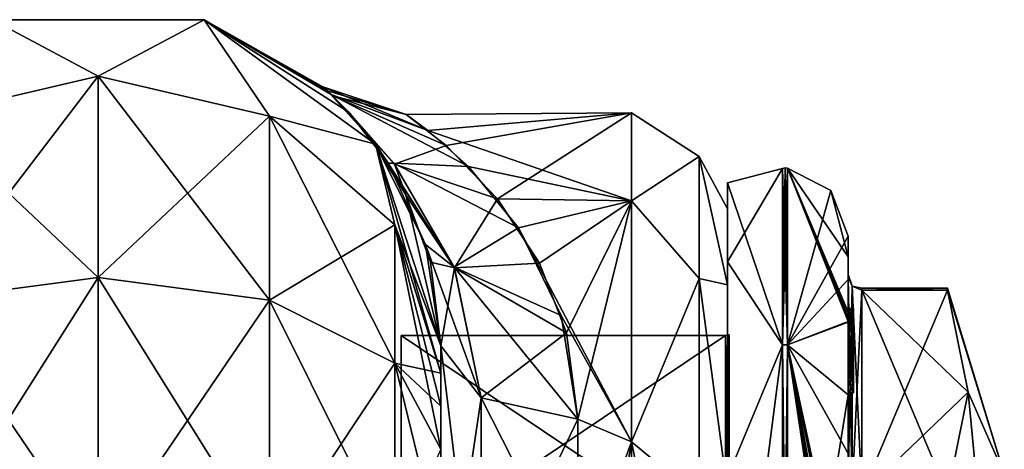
# Model space of a CAD drawing. Extents: x -23 to 700, y -1999 to -1.
# Tile 224 of 224: x 664 to 700, y -16 to -1. Entities that reach past the tile are written whole.
import ezdxf

# ---------------------------------------------------------------- set-up
doc = ezdxf.new("R2010")
doc.units = 0
doc.header["$LTSCALE"] = 5.485125
for name, color, linetype in [('1590', 7, 'CONTINUOUS'), ('1591', 7, 'CONTINUOUS'), ('1592', 7, 'CONTINUOUS'), ('1593', 7, 'CONTINUOUS'), ('1594', 7, 'CONTINUOUS'), ('1595', 7, 'CONTINUOUS'), ('1596', 7, 'CONTINUOUS'), ('1597', 7, 'CONTINUOUS'), ('1598', 7, 'CONTINUOUS'), ('1599', 7, 'CONTINUOUS'), ('1600', 7, 'CONTINUOUS'), ('1603', 7, 'CONTINUOUS'), ('1604', 7, 'CONTINUOUS'), ('1605', 7, 'CONTINUOUS'), ('1606', 7, 'CONTINUOUS'), ('1608', 7, 'CONTINUOUS'), ('1662', 7, 'CONTINUOUS'), ('1663', 7, 'CONTINUOUS'), ('1664', 7, 'CONTINUOUS'), ('1665', 7, 'CONTINUOUS'), ('1666', 7, 'CONTINUOUS'), ('1667', 7, 'CONTINUOUS'), ('1668', 7, 'CONTINUOUS'), ('1669', 7, 'CONTINUOUS'), ('1671', 7, 'CONTINUOUS'), ('1672', 7, 'CONTINUOUS'), ('1678', 7, 'CONTINUOUS'), ('1679', 7, 'CONTINUOUS'), ('1680', 7, 'CONTINUOUS'), ('1681', 7, 'CONTINUOUS'), ('1682', 7, 'CONTINUOUS'), ('1683', 7, 'CONTINUOUS'), ('1684', 7, 'CONTINUOUS'), ('1767', 7, 'CONTINUOUS'), ('1773', 7, 'CONTINUOUS'), ('1775', 7, 'CONTINUOUS'), ('1776', 7, 'CONTINUOUS'), ('781', 7, 'CONTINUOUS'), ('783', 7, 'CONTINUOUS'), ('784', 7, 'CONTINUOUS'), ('800', 7, 'CONTINUOUS'), ('801', 7, 'CONTINUOUS'), ('802', 7, 'CONTINUOUS'), ('813', 7, 'CONTINUOUS'), ('814', 7, 'CONTINUOUS'), ('815', 7, 'CONTINUOUS'), ('818', 7, 'CONTINUOUS')]:
    doc.layers.add(name, color=color, linetype=linetype)

msp = doc.modelspace()

# ---------------------------------------------------------------- linework, layer by layer
at = {"layer": '1590', "linetype": 'CONTINUOUS'}
for points in [[(694.9, -17.907, -14.418), (694.9, -10.467, -1.532), (698.023, -17.907, -14.418), (694.9, -17.907, -14.418)], [(698.023, -17.907, -14.418), (694.9, -10.467, -1.532), (698.786, -14.187, -7.975), (698.023, -17.907, -14.418)], [(698.786, -14.187, -7.975), (694.9, -10.467, -1.532), (698.023, -10.467, -1.532), (698.786, -14.187, -7.975)]]:
    msp.add_3dface(points, dxfattribs=at)
at = {"layer": '1591', "linetype": 'CONTINUOUS'}
for points in [[(694.9, -10.467, 1.532), (694.9, -17.907, 14.418), (698.023, -10.467, 1.532), (694.9, -10.467, 1.532)], [(698.023, -10.467, 1.532), (694.9, -17.907, 14.418), (698.786, -14.187, 7.975), (698.023, -10.467, 1.532)], [(698.786, -14.187, 7.975), (694.9, -17.907, 14.418), (698.023, -17.907, 14.418), (698.786, -14.187, 7.975)]]:
    msp.add_3dface(points, dxfattribs=at)
at = {"layer": '1592', "linetype": 'CONTINUOUS'}
for points in [[(694.4, -8.5), (694.4, -10.08, 7.69), (694.4, -9.257, -5.382), (694.4, -8.5)], [(694.4, -9.257, -5.382), (694.4, -10.08, 7.69), (694.4, -9.9, 0.012), (694.4, -9.257, -5.382)], [(694.4, -11.268, -10.015), (694.4, -9.257, -5.382), (694.4, -11.133, -9.552), (694.4, -11.268, -10.015)], [(694.4, -11.133, -9.552), (694.4, -9.257, -5.382), (694.4, -9.979, -1.686), (694.4, -11.133, -9.552)], [(694.4, -9.979, -1.686), (694.4, -9.257, -5.382), (694.4, -9.9, 0.012), (694.4, -9.979, -1.686)], [(694.4, -9.9, 0.012), (694.4, -10.08, 7.69), (694.4, -9.979, 1.686), (694.4, -9.9, 0.012)], [(694.4, -13.915, -8.604), (694.4, -13.561, -8.194), (694.4, -9.979, -1.686), (694.4, -13.915, -8.604)], [(694.4, -17.529, -14.764), (694.4, -13.915, -8.604), (694.4, -9.979, -1.686), (694.4, -17.529, -14.764)], [(694.4, -10.08, 7.69), (694.4, -14.278, 13.855), (694.4, -9.979, 1.686), (694.4, -10.08, 7.69)], [(694.4, -9.979, 1.686), (694.4, -14.278, 13.855), (694.4, -17.529, 14.764), (694.4, -9.979, 1.686)], [(694.4, -11.187, -9.097), (694.4, -11.133, -9.552), (694.4, -9.979, -1.686), (694.4, -11.187, -9.097)], [(694.4, -11.454, -8.634), (694.4, -11.187, -9.097), (694.4, -9.979, -1.686), (694.4, -11.454, -8.634)], [(694.4, -11.966, -8.23), (694.4, -11.454, -8.634), (694.4, -9.979, -1.686), (694.4, -11.966, -8.23)], [(694.4, -12.563, -7.993), (694.4, -11.966, -8.23), (694.4, -9.979, -1.686), (694.4, -12.563, -7.993)], [(694.4, -13.095, -7.988), (694.4, -12.563, -7.993), (694.4, -9.979, -1.686), (694.4, -13.095, -7.988)], [(694.4, -13.561, -8.194), (694.4, -13.095, -7.988), (694.4, -9.979, -1.686), (694.4, -13.561, -8.194)], [(694.4, -11.454, -9.579), (694.4, -11.514, -9.204), (694.4, -11.578, -9.948), (694.4, -11.454, -9.579)], [(694.4, -11.514, -9.204), (694.4, -11.747, -8.855), (694.4, -11.578, -9.948), (694.4, -11.514, -9.204)], [(694.4, -11.747, -8.855), (694.4, -11.701, -10.162), (694.4, -11.578, -9.948), (694.4, -11.747, -8.855)], [(694.4, -11.635, -10.603), (694.4, -14.211, -9.116), (694.4, -16.414, -15.685), (694.4, -11.635, -10.603)], [(694.4, -13.773, -8.966), (694.4, -11.701, -10.162), (694.4, -13.65, -8.752), (694.4, -13.773, -8.966)], [(694.4, -13.65, -8.752), (694.4, -11.701, -10.162), (694.4, -13.385, -8.46), (694.4, -13.65, -8.752)], [(694.4, -13.385, -8.46), (694.4, -11.701, -10.162), (694.4, -13.035, -8.329), (694.4, -13.385, -8.46)], [(694.4, -13.035, -8.329), (694.4, -11.701, -10.162), (694.4, -12.616, -8.356), (694.4, -13.035, -8.329)], [(694.4, -12.616, -8.356), (694.4, -11.701, -10.162), (694.4, -12.151, -8.55), (694.4, -12.616, -8.356)], [(694.4, -12.151, -8.55), (694.4, -11.701, -10.162), (694.4, -11.747, -8.855), (694.4, -12.151, -8.55)], [(694.4, -14.211, -9.116), (694.4, -13.915, -8.604), (694.4, -17.529, -14.764), (694.4, -14.211, -9.116)], [(694.4, -16.414, -15.685), (694.4, -14.211, -9.116), (694.4, -17.529, -14.764), (694.4, -16.414, -15.685)], [(694.4, -14.278, 13.855), (694.4, -20.48, 17.992), (694.4, -17.529, 14.764), (694.4, -14.278, 13.855)]]:
    msp.add_3dface(points, dxfattribs=at)
at = {"layer": '1593', "linetype": 'CONTINUOUS'}
for points in [[(690, -12.098), (690, -20.05, 13.772), (690, -6.556), (690, -12.098)], [(690, -6.556), (690, -20.05, 13.772), (690, -9.429, 10.723), (690, -6.556)], [(690, -9.429, -10.723), (690, -12.098), (690, -6.556), (690, -9.429, -10.723)], [(690, -9.429, 10.723), (690, -20.05, 13.772), (690, -17.279, 18.571), (690, -9.429, 10.723)], [(690, -20.05, -13.772), (690, -12.098), (690, -9.429, -10.723), (690, -20.05, -13.772)], [(690, -17.279, -18.571), (690, -20.05, -13.772), (690, -9.429, -10.723), (690, -17.279, -18.571)]]:
    msp.add_3dface(points, dxfattribs=at)
at = {"layer": '1594', "linetype": 'CONTINUOUS'}
for points in [[(678.1, -12.115), (678.1, -20.058, -13.757), (678.1, -43.885), (678.1, -12.115)], [(678.1, -12.115), (678.1, -43.885), (678.1, -35.942, 13.757), (678.1, -12.115)], [(678.1, -12.115), (678.1, -35.942, 13.757), (678.1, -20.058, 13.757), (678.1, -12.115)]]:
    msp.add_3dface(points, dxfattribs=at)
at = {"layer": '1595', "linetype": 'CONTINUOUS'}
for points in [[(678.1, -20.058, -13.757), (678.1, -12.115), (689.934, -20.058, -13.757), (678.1, -20.058, -13.757)], [(689.934, -20.058, -13.757), (678.1, -12.115), (689.934, -12.115), (689.934, -20.058, -13.757)]]:
    msp.add_3dface(points, dxfattribs=at)
at = {"layer": '1596', "linetype": 'CONTINUOUS'}
for points in [[(689.934, -12.115), (678.1, -12.115), (678.1, -20.058, 13.757), (689.934, -12.115)], [(689.934, -12.115), (678.1, -20.058, 13.757), (689.934, -20.058, 13.757), (689.934, -12.115)]]:
    msp.add_3dface(points, dxfattribs=at)
at = {"layer": '1597', "linetype": 'CONTINUOUS'}
for points in [[(692.195, -6.017), (692.195, -12.456, 15.544), (693.769, -6.84), (692.195, -6.017)], [(692.195, -12.456, 15.544), (694.4, -8.5), (693.769, -6.84), (692.195, -12.456, 15.544)], [(694.4, -10.08, 7.69), (694.4, -8.5), (692.195, -12.456, 15.544), (694.4, -10.08, 7.69)], [(694.4, -14.278, 13.855), (694.4, -10.08, 7.69), (692.195, -12.456, 15.544), (694.4, -14.278, 13.855)], [(692.195, -28, 21.983), (694.4, -14.278, 13.855), (692.195, -12.456, 15.544), (692.195, -28, 21.983)], [(694.4, -20.48, 17.992), (694.4, -14.278, 13.855), (692.195, -28, 21.983), (694.4, -20.48, 17.992)]]:
    msp.add_3dface(points, dxfattribs=at)
at = {"layer": '1598', "linetype": 'CONTINUOUS'}
for points in [[(694.4, -9.257, -5.382), (694.4, -11.268, -10.015), (692.195, -6.017), (694.4, -9.257, -5.382)], [(694.4, -9.257, -5.382), (692.195, -6.017), (693.769, -6.84), (694.4, -9.257, -5.382)], [(692.195, -6.017), (694.4, -11.268, -10.015), (694.4, -11.288, -10.053), (692.195, -6.017)], [(694.4, -11.31, -10.091), (692.195, -6.017), (694.4, -11.288, -10.053), (694.4, -11.31, -10.091)], [(692.195, -6.017), (694.4, -11.31, -10.091), (694.4, -11.461, -10.354), (692.195, -6.017)], [(692.195, -12.456, -15.544), (692.195, -6.017), (694.4, -11.613, -10.616), (692.195, -12.456, -15.544)], [(694.4, -11.613, -10.616), (692.195, -6.017), (694.4, -11.461, -10.354), (694.4, -11.613, -10.616)], [(694.4, -8.5), (694.4, -9.257, -5.382), (693.769, -6.84), (694.4, -8.5)], [(694.4, -11.624, -10.61), (692.195, -12.456, -15.544), (694.4, -11.613, -10.616), (694.4, -11.624, -10.61)], [(694.4, -11.635, -10.603), (692.195, -12.456, -15.544), (694.4, -11.624, -10.61), (694.4, -11.635, -10.603)], [(694.4, -11.635, -10.603), (694.4, -16.414, -15.685), (692.195, -12.456, -15.544), (694.4, -11.635, -10.603)], [(694.4, -16.414, -15.685), (694.4, -22.674, -18.759), (692.195, -12.456, -15.544), (694.4, -16.414, -15.685)], [(692.195, -12.456, -15.544), (694.4, -22.674, -18.759), (694.374, -22.674, -19.134), (692.195, -12.456, -15.544)], [(692.195, -12.456, -15.544), (694.4, -26.56, -19.447), (694.4, -26.884, -19.5), (692.195, -12.456, -15.544)], [(694.4, -26.56, -19.447), (692.195, -12.456, -15.544), (694.399, -26.227, -19.5), (694.4, -26.56, -19.447)], [(692.195, -28, -21.983), (692.195, -12.456, -15.544), (694.4, -27.249, -19.5), (692.195, -28, -21.983)], [(694.4, -27.249, -19.5), (692.195, -12.456, -15.544), (694.4, -27.067, -19.5), (694.4, -27.249, -19.5)], [(694.4, -27.067, -19.5), (692.195, -12.456, -15.544), (694.4, -26.884, -19.5), (694.4, -27.067, -19.5)], [(694.399, -26.227, -19.5), (692.195, -12.456, -15.544), (694.394, -25.404, -19.5), (694.399, -26.227, -19.5)], [(694.394, -25.404, -19.5), (692.195, -12.456, -15.544), (694.383, -24.594, -19.5), (694.394, -25.404, -19.5)], [(694.383, -24.594, -19.5), (692.195, -12.456, -15.544), (694.32, -23.021, -19.5), (694.383, -24.594, -19.5)], [(694.32, -23.021, -19.5), (692.195, -12.456, -15.544), (694.296, -22.674, -19.5), (694.32, -23.021, -19.5)], [(694.296, -22.674, -19.5), (692.195, -12.456, -15.544), (694.374, -22.674, -19.134), (694.296, -22.674, -19.5)]]:
    msp.add_3dface(points, dxfattribs=at)
at = {"layer": '1599', "linetype": 'CONTINUOUS'}
for points in [[(692.009, -12.465, -15.535), (690, -6.556), (692.009, -6.03, 0), (692.009, -12.465, -15.535)], [(690, -9.429, -10.723), (690, -6.556), (692.009, -12.465, -15.535), (690, -9.429, -10.723)], [(690, -17.279, -18.571), (690, -9.429, -10.723), (692.009, -12.465, -15.535), (690, -17.279, -18.571)], [(692.009, -28, -21.97), (690, -17.279, -18.571), (692.009, -12.465, -15.535), (692.009, -28, -21.97)]]:
    msp.add_3dface(points, dxfattribs=at)
at = {"layer": '1600', "linetype": 'CONTINUOUS'}
for points in [[(690, -6.556), (690, -9.429, 10.723), (692.009, -6.03, 0), (690, -6.556)], [(692.009, -6.03, 0), (690, -9.429, 10.723), (692.009, -12.465, 15.535), (692.009, -6.03, 0)], [(690, -9.429, 10.723), (690, -17.279, 18.571), (692.009, -12.465, 15.535), (690, -9.429, 10.723)], [(690, -17.279, 18.571), (690, -28, 21.444), (692.009, -12.465, 15.535), (690, -17.279, 18.571)], [(692.009, -12.465, 15.535), (690, -28, 21.444), (692.009, -28, 21.97), (692.009, -12.465, 15.535)]]:
    msp.add_3dface(points, dxfattribs=at)
at = {"layer": '1603', "linetype": 'CONTINUOUS'}
for points in [[(689.934, -20.058, 13.757), (690.064, -12.098), (689.999, -12.111), (689.934, -20.058, 13.757)], [(690.064, -12.098), (689.934, -20.058, 13.757), (690.064, -20.049, 13.772), (690.064, -12.098)], [(689.934, -12.115), (689.934, -20.058, 13.757), (689.999, -12.111), (689.934, -12.115)]]:
    msp.add_3dface(points, dxfattribs=at)
at = {"layer": '1604', "linetype": 'CONTINUOUS'}
for points in [[(689.934, -12.115), (689.999, -12.111), (690.064, -20.049, -13.772), (689.934, -12.115)], [(689.934, -20.058, -13.757), (689.934, -12.115), (690.064, -20.049, -13.772), (689.934, -20.058, -13.757)], [(689.999, -12.111), (690.064, -12.098), (690.064, -20.049, -13.772), (689.999, -12.111)]]:
    msp.add_3dface(points, dxfattribs=at)
at = {"layer": '1605', "linetype": 'CONTINUOUS'}
for points in [[(692.009, -12.465, 15.535), (692.195, -6.017), (692.102, -6.015, 0), (692.009, -12.465, 15.535)], [(692.009, -6.03, 0), (692.009, -12.465, 15.535), (692.102, -6.015, 0), (692.009, -6.03, 0)], [(692.195, -12.456, 15.544), (692.195, -6.017), (692.009, -12.465, 15.535), (692.195, -12.456, 15.544)], [(692.195, -28, 21.983), (692.195, -12.456, 15.544), (692.009, -28, 21.97), (692.195, -28, 21.983)], [(692.195, -12.456, 15.544), (692.009, -12.465, 15.535), (692.009, -28, 21.97), (692.195, -12.456, 15.544)]]:
    msp.add_3dface(points, dxfattribs=at)
at = {"layer": '1606', "linetype": 'CONTINUOUS'}
for points in [[(692.195, -12.456, -15.544), (692.009, -6.03, 0), (692.102, -6.015, 0), (692.195, -12.456, -15.544)], [(692.195, -12.456, -15.544), (692.009, -12.465, -15.535), (692.009, -6.03, 0), (692.195, -12.456, -15.544)], [(692.195, -6.017), (692.195, -12.456, -15.544), (692.102, -6.015, 0), (692.195, -6.017)], [(692.195, -12.456, -15.544), (692.195, -28, -21.983), (692.009, -12.465, -15.535), (692.195, -12.456, -15.544)], [(692.195, -28, -21.983), (692.009, -28, -21.97), (692.009, -12.465, -15.535), (692.195, -28, -21.983)]]:
    msp.add_3dface(points, dxfattribs=at)
at = {"layer": '1608', "linetype": 'CONTINUOUS'}
for points in [[(700.1, -17.175, -6.249), (698.023, -10.467, -1.532), (698.023, -10.4), (700.1, -17.175, -6.249)], [(698.023, -10.467, 1.532), (700.1, -17.175, -6.249), (698.023, -10.4), (698.023, -10.467, 1.532)], [(700.1, -17.175, -6.249), (698.786, -14.187, -7.975), (698.023, -10.467, -1.532), (700.1, -17.175, -6.249)], [(700.1, -17.175, -6.249), (698.023, -10.467, 1.532), (698.786, -14.187, 7.975), (700.1, -17.175, -6.249)], [(700.1, -17.175, 6.249), (698.786, -14.187, 7.975), (698.023, -17.907, 14.418), (700.1, -17.175, 6.249)], [(700.1, -28, -12.5), (698.023, -17.907, -14.418), (698.786, -14.187, -7.975), (700.1, -28, -12.5)], [(700.1, -17.175, 6.249), (700.1, -17.175, -6.249), (698.786, -14.187, 7.975), (700.1, -17.175, 6.249)], [(700.1, -17.175, -6.249), (700.1, -28, -12.5), (698.786, -14.187, -7.975), (700.1, -17.175, -6.249)]]:
    msp.add_3dface(points, dxfattribs=at)
at = {"layer": '1662', "linetype": 'CONTINUOUS'}
for points in [[(694.6, -11.136, -9.59), (694.6, -11.187, -9.097), (694.6, -11.578, -9.948), (694.6, -11.136, -9.59)], [(694.6, -11.136, -9.59), (694.6, -11.613, -10.616), (694.6, -11.31, -10.091), (694.6, -11.136, -9.59)], [(694.6, -11.613, -10.616), (694.6, -11.136, -9.59), (694.6, -11.578, -9.948), (694.6, -11.613, -10.616)], [(694.6, -11.453, -9.57), (694.6, -11.187, -9.097), (694.6, -11.514, -9.204), (694.6, -11.453, -9.57)], [(694.6, -11.578, -9.948), (694.6, -11.187, -9.097), (694.6, -11.453, -9.57), (694.6, -11.578, -9.948)], [(694.6, -11.187, -9.097), (694.6, -11.431, -8.659), (694.6, -11.514, -9.204), (694.6, -11.187, -9.097)], [(694.6, -11.514, -9.204), (694.6, -11.431, -8.659), (694.6, -11.724, -8.879), (694.6, -11.514, -9.204)], [(694.6, -11.431, -8.659), (694.6, -11.966, -8.23), (694.6, -11.724, -8.879), (694.6, -11.431, -8.659)], [(694.6, -11.701, -10.162), (694.6, -11.613, -10.616), (694.6, -11.578, -9.948), (694.6, -11.701, -10.162)], [(694.6, -14.211, -9.116), (694.6, -11.613, -10.616), (694.6, -13.773, -8.966), (694.6, -14.211, -9.116)], [(694.6, -11.613, -10.616), (694.6, -11.701, -10.162), (694.6, -13.773, -8.966), (694.6, -11.613, -10.616)], [(694.6, -11.724, -8.879), (694.6, -11.966, -8.23), (694.6, -12.151, -8.55), (694.6, -11.724, -8.879)], [(694.6, -11.966, -8.23), (694.6, -12.59, -7.986), (694.6, -12.151, -8.55), (694.6, -11.966, -8.23)], [(694.6, -12.151, -8.55), (694.6, -12.59, -7.986), (694.6, -12.646, -8.348), (694.6, -12.151, -8.55)], [(694.6, -12.646, -8.348), (694.6, -12.59, -7.986), (694.6, -13.035, -8.329), (694.6, -12.646, -8.348)], [(694.6, -12.59, -7.986), (694.6, -13.095, -7.988), (694.6, -13.035, -8.329), (694.6, -12.59, -7.986)], [(694.6, -13.035, -8.329), (694.6, -13.095, -7.988), (694.6, -13.386, -8.46), (694.6, -13.035, -8.329)], [(694.6, -13.095, -7.988), (694.6, -13.553, -8.187), (694.6, -13.386, -8.46), (694.6, -13.095, -7.988)], [(694.6, -13.386, -8.46), (694.6, -13.553, -8.187), (694.6, -13.65, -8.752), (694.6, -13.386, -8.46)], [(694.6, -13.553, -8.187), (694.6, -13.915, -8.604), (694.6, -13.773, -8.966), (694.6, -13.553, -8.187)], [(694.6, -13.65, -8.752), (694.6, -13.553, -8.187), (694.6, -13.773, -8.966), (694.6, -13.65, -8.752)], [(694.6, -13.915, -8.604), (694.6, -14.211, -9.116), (694.6, -13.773, -8.966), (694.6, -13.915, -8.604)]]:
    msp.add_3dface(points, dxfattribs=at)
at = {"layer": '1663', "linetype": 'CONTINUOUS'}
for points in [[(694.4, -13.915, -8.604), (694.4, -14.211, -9.116), (694.6, -13.915, -8.604), (694.4, -13.915, -8.604)], [(694.4, -14.211, -9.116), (694.6, -14.211, -9.116), (694.6, -13.915, -8.604), (694.4, -14.211, -9.116)]]:
    msp.add_3dface(points, dxfattribs=at)
at = {"layer": '1664', "linetype": 'CONTINUOUS'}
for points in [[(694.4, -13.095, -7.988), (694.4, -13.561, -8.194), (694.6, -13.095, -7.988), (694.4, -13.095, -7.988)], [(694.4, -13.561, -8.194), (694.6, -13.553, -8.187), (694.6, -13.095, -7.988), (694.4, -13.561, -8.194)], [(694.4, -13.561, -8.194), (694.4, -13.915, -8.604), (694.6, -13.553, -8.187), (694.4, -13.561, -8.194)], [(694.4, -13.915, -8.604), (694.6, -13.915, -8.604), (694.6, -13.553, -8.187), (694.4, -13.915, -8.604)]]:
    msp.add_3dface(points, dxfattribs=at)
at = {"layer": '1665', "linetype": 'CONTINUOUS'}
for points in [[(694.4, -11.966, -8.23), (694.4, -12.563, -7.993), (694.6, -11.966, -8.23), (694.4, -11.966, -8.23)], [(694.4, -12.563, -7.993), (694.6, -12.59, -7.986), (694.6, -11.966, -8.23), (694.4, -12.563, -7.993)], [(694.4, -12.563, -7.993), (694.4, -13.095, -7.988), (694.6, -12.59, -7.986), (694.4, -12.563, -7.993)], [(694.4, -13.095, -7.988), (694.6, -13.095, -7.988), (694.6, -12.59, -7.986), (694.4, -13.095, -7.988)]]:
    msp.add_3dface(points, dxfattribs=at)
at = {"layer": '1666', "linetype": 'CONTINUOUS'}
for points in [[(694.4, -11.187, -9.097), (694.4, -11.454, -8.634), (694.6, -11.187, -9.097), (694.4, -11.187, -9.097)], [(694.4, -11.454, -8.634), (694.6, -11.431, -8.659), (694.6, -11.187, -9.097), (694.4, -11.454, -8.634)], [(694.4, -11.454, -8.634), (694.4, -11.966, -8.23), (694.6, -11.431, -8.659), (694.4, -11.454, -8.634)], [(694.4, -11.966, -8.23), (694.6, -11.966, -8.23), (694.6, -11.431, -8.659), (694.4, -11.966, -8.23)]]:
    msp.add_3dface(points, dxfattribs=at)
at = {"layer": '1667', "linetype": 'CONTINUOUS'}
for points in [[(694.4, -11.268, -10.015), (694.4, -11.133, -9.552), (694.6, -11.136, -9.59), (694.4, -11.268, -10.015)], [(694.4, -11.133, -9.552), (694.4, -11.187, -9.097), (694.6, -11.136, -9.59), (694.4, -11.133, -9.552)], [(694.4, -11.268, -10.015), (694.6, -11.136, -9.59), (694.6, -11.31, -10.091), (694.4, -11.268, -10.015)], [(694.4, -11.187, -9.097), (694.6, -11.187, -9.097), (694.6, -11.136, -9.59), (694.4, -11.187, -9.097)], [(694.4, -11.288, -10.053), (694.4, -11.268, -10.015), (694.6, -11.31, -10.091), (694.4, -11.288, -10.053)], [(694.4, -11.31, -10.091), (694.4, -11.288, -10.053), (694.6, -11.31, -10.091), (694.4, -11.31, -10.091)]]:
    msp.add_3dface(points, dxfattribs=at)
at = {"layer": '1668', "linetype": 'CONTINUOUS'}
for points in [[(694.4, -11.461, -10.354), (694.4, -11.31, -10.091), (694.6, -11.613, -10.616), (694.4, -11.461, -10.354)], [(694.6, -11.613, -10.616), (694.4, -11.31, -10.091), (694.6, -11.31, -10.091), (694.6, -11.613, -10.616)], [(694.4, -11.613, -10.616), (694.4, -11.461, -10.354), (694.6, -11.613, -10.616), (694.4, -11.613, -10.616)]]:
    msp.add_3dface(points, dxfattribs=at)
at = {"layer": '1669', "linetype": 'CONTINUOUS'}
for points in [[(694.4, -11.624, -10.61), (694.4, -11.613, -10.616), (694.6, -14.211, -9.116), (694.4, -11.624, -10.61)], [(694.4, -11.613, -10.616), (694.6, -11.613, -10.616), (694.6, -14.211, -9.116), (694.4, -11.613, -10.616)], [(694.4, -11.635, -10.603), (694.4, -11.624, -10.61), (694.6, -14.211, -9.116), (694.4, -11.635, -10.603)], [(694.4, -14.211, -9.116), (694.4, -11.635, -10.603), (694.6, -14.211, -9.116), (694.4, -14.211, -9.116)]]:
    msp.add_3dface(points, dxfattribs=at)
at = {"layer": '1671', "linetype": 'CONTINUOUS'}
for points in [[(694.4, -17.529, -14.764), (694.4, -9.979, -1.686), (694.549, -10.326, -1.576), (694.4, -17.529, -14.764)], [(694.4, -17.529, -14.764), (694.549, -10.326, -1.576), (694.549, -17.798, -14.518), (694.4, -17.529, -14.764)], [(694.549, -10.326, -1.576), (694.9, -10.467, -1.532), (694.549, -17.798, -14.518), (694.549, -10.326, -1.576)], [(694.9, -10.467, -1.532), (694.9, -17.907, -14.418), (694.549, -17.798, -14.518), (694.9, -10.467, -1.532)]]:
    msp.add_3dface(points, dxfattribs=at)
at = {"layer": '1672', "linetype": 'CONTINUOUS'}
for points in [[(694.4, -9.979, 1.686), (694.4, -17.529, 14.764), (694.549, -17.798, 14.518), (694.4, -9.979, 1.686)], [(694.4, -9.979, 1.686), (694.549, -17.798, 14.518), (694.549, -10.326, 1.576), (694.4, -9.979, 1.686)], [(694.9, -17.907, 14.418), (694.9, -10.467, 1.532), (694.549, -10.326, 1.576), (694.9, -17.907, 14.418)], [(694.549, -17.798, 14.518), (694.9, -17.907, 14.418), (694.549, -10.326, 1.576), (694.549, -17.798, 14.518)]]:
    msp.add_3dface(points, dxfattribs=at)
at = {"layer": '1678', "linetype": 'CONTINUOUS'}
for points in [[(694.4, -11.701, -10.162), (694.4, -13.773, -8.966), (694.6, -11.701, -10.162), (694.4, -11.701, -10.162)], [(694.6, -11.701, -10.162), (694.4, -13.773, -8.966), (694.6, -13.773, -8.966), (694.6, -11.701, -10.162)]]:
    msp.add_3dface(points, dxfattribs=at)
at = {"layer": '1679', "linetype": 'CONTINUOUS'}
for points in [[(694.4, -13.773, -8.966), (694.4, -13.65, -8.752), (694.6, -13.773, -8.966), (694.4, -13.773, -8.966)], [(694.4, -13.65, -8.752), (694.6, -13.65, -8.752), (694.6, -13.773, -8.966), (694.4, -13.65, -8.752)]]:
    msp.add_3dface(points, dxfattribs=at)
at = {"layer": '1680', "linetype": 'CONTINUOUS'}
for points in [[(694.4, -13.385, -8.46), (694.4, -13.035, -8.329), (694.6, -13.386, -8.46), (694.4, -13.385, -8.46)], [(694.4, -13.035, -8.329), (694.6, -13.035, -8.329), (694.6, -13.386, -8.46), (694.4, -13.035, -8.329)], [(694.4, -13.65, -8.752), (694.4, -13.385, -8.46), (694.6, -13.65, -8.752), (694.4, -13.65, -8.752)], [(694.4, -13.385, -8.46), (694.6, -13.386, -8.46), (694.6, -13.65, -8.752), (694.4, -13.385, -8.46)]]:
    msp.add_3dface(points, dxfattribs=at)
at = {"layer": '1681', "linetype": 'CONTINUOUS'}
for points in [[(694.4, -12.616, -8.356), (694.4, -12.151, -8.55), (694.6, -12.646, -8.348), (694.4, -12.616, -8.356)], [(694.4, -12.151, -8.55), (694.6, -12.151, -8.55), (694.6, -12.646, -8.348), (694.4, -12.151, -8.55)], [(694.4, -13.035, -8.329), (694.4, -12.616, -8.356), (694.6, -13.035, -8.329), (694.4, -13.035, -8.329)], [(694.4, -12.616, -8.356), (694.6, -12.646, -8.348), (694.6, -13.035, -8.329), (694.4, -12.616, -8.356)]]:
    msp.add_3dface(points, dxfattribs=at)
at = {"layer": '1682', "linetype": 'CONTINUOUS'}
for points in [[(694.4, -11.747, -8.855), (694.4, -11.514, -9.204), (694.6, -11.724, -8.879), (694.4, -11.747, -8.855)], [(694.4, -11.514, -9.204), (694.6, -11.514, -9.204), (694.6, -11.724, -8.879), (694.4, -11.514, -9.204)], [(694.4, -11.747, -8.855), (694.6, -11.724, -8.879), (694.6, -12.151, -8.55), (694.4, -11.747, -8.855)], [(694.4, -12.151, -8.55), (694.4, -11.747, -8.855), (694.6, -12.151, -8.55), (694.4, -12.151, -8.55)]]:
    msp.add_3dface(points, dxfattribs=at)
at = {"layer": '1683', "linetype": 'CONTINUOUS'}
for points in [[(694.4, -11.454, -9.579), (694.4, -11.578, -9.948), (694.6, -11.453, -9.57), (694.4, -11.454, -9.579)], [(694.4, -11.454, -9.579), (694.6, -11.453, -9.57), (694.6, -11.514, -9.204), (694.4, -11.454, -9.579)], [(694.4, -11.578, -9.948), (694.6, -11.578, -9.948), (694.6, -11.453, -9.57), (694.4, -11.578, -9.948)], [(694.4, -11.514, -9.204), (694.4, -11.454, -9.579), (694.6, -11.514, -9.204), (694.4, -11.514, -9.204)]]:
    msp.add_3dface(points, dxfattribs=at)
at = {"layer": '1684', "linetype": 'CONTINUOUS'}
for points in [[(694.4, -11.578, -9.948), (694.4, -11.701, -10.162), (694.6, -11.578, -9.948), (694.4, -11.578, -9.948)], [(694.4, -11.701, -10.162), (694.6, -11.701, -10.162), (694.6, -11.578, -9.948), (694.4, -11.701, -10.162)]]:
    msp.add_3dface(points, dxfattribs=at)
at = {"layer": '1767', "linetype": 'CONTINUOUS'}
for points in [[(698.023, -10.467, -1.532), (694.9, -10.467, -1.532), (694.9, -10.4, 0.01), (698.023, -10.467, -1.532)], [(698.023, -10.4), (698.023, -10.467, -1.532), (694.9, -10.4, 0.01), (698.023, -10.4)], [(694.9, -10.467, 1.532), (698.023, -10.467, 1.532), (698.023, -10.4), (694.9, -10.467, 1.532)], [(694.9, -10.467, 1.532), (698.023, -10.4), (694.9, -10.4, 0.01), (694.9, -10.467, 1.532)]]:
    msp.add_3dface(points, dxfattribs=at)
at = {"layer": '1773', "linetype": 'CONTINUOUS'}
for points in [[(694.4, -9.979, -1.686), (694.4, -9.9, 0.012), (694.549, -10.326, 1.576), (694.4, -9.979, -1.686)], [(694.4, -9.9, 0.012), (694.4, -9.979, 1.686), (694.549, -10.326, 1.576), (694.4, -9.9, 0.012)], [(694.4, -9.979, -1.686), (694.549, -10.326, 1.576), (694.549, -10.326, -1.576), (694.4, -9.979, -1.686)], [(694.9, -10.4, 0.01), (694.9, -10.467, -1.532), (694.549, -10.326, -1.576), (694.9, -10.4, 0.01)], [(694.9, -10.467, 1.532), (694.9, -10.4, 0.01), (694.549, -10.326, -1.576), (694.9, -10.467, 1.532)], [(694.549, -10.326, 1.576), (694.9, -10.467, 1.532), (694.549, -10.326, -1.576), (694.549, -10.326, 1.576)]]:
    msp.add_3dface(points, dxfattribs=at)
at = {"layer": '1775', "linetype": 'CONTINUOUS'}
for points in [[(690, -12.098), (690, -20.05, -13.772), (690.064, -12.098), (690, -12.098)], [(690.064, -12.098), (690, -20.05, -13.772), (690.064, -20.049, -13.772), (690.064, -12.098)]]:
    msp.add_3dface(points, dxfattribs=at)
at = {"layer": '1776', "linetype": 'CONTINUOUS'}
for points in [[(690, -20.05, 13.772), (690, -12.098), (690.064, -20.049, 13.772), (690, -20.05, 13.772)], [(690, -12.098), (690.064, -12.098), (690.064, -20.049, 13.772), (690, -12.098)]]:
    msp.add_3dface(points, dxfattribs=at)
at = {"layer": '781', "linetype": 'CONTINUOUS'}
for points in [[(679.55, -51.35, 41.002), (679.55, -54.118, 30.721), (679.55, -12.5, 54), (679.55, -51.35, 41.002)], [(679.55, -12.5, 54), (679.55, -54.118, 30.721), (679.55, -24.269, 28.753), (679.55, -12.5, 54)], [(679.55, -54.12, 51.282), (679.55, -51.35, 41.002), (679.55, -12.5, 54), (679.55, -54.12, 51.282)], [(679.55, -13.498, 57.73), (679.55, -54.12, 51.282), (679.55, -12.5, 54), (679.55, -13.498, 57.73)], [(679.55, -12.5, 24.51), (679.55, -12.5, 54), (679.55, -24.269, 28.753), (679.55, -12.5, 24.51)], [(679.55, -12.5, -54), (679.55, -12.5, -24.51), (679.55, -54.118, -51.279), (679.55, -12.5, -54)], [(679.55, -54.118, -51.279), (679.55, -12.5, -24.51), (679.55, -51.35, -40.998), (679.55, -54.118, -51.279)], [(679.55, -51.35, -40.998), (679.55, -12.5, -24.51), (679.55, -24.268, -28.753), (679.55, -51.35, -40.998)], [(679.55, -13.498, -57.73), (679.55, -12.5, -54), (679.55, -61.644, -58.772), (679.55, -13.498, -57.73)], [(679.55, -61.644, -58.772), (679.55, -12.5, -54), (679.55, -54.118, -51.279), (679.55, -61.644, -58.772)], [(679.55, -61.645, 58.773), (679.55, -54.12, 51.282), (679.55, -13.498, 57.73), (679.55, -61.645, 58.773)], [(679.55, -14.697, 59.303), (679.55, -61.645, 58.773), (679.55, -13.498, 57.73), (679.55, -14.697, 59.303)], [(679.55, -14.697, -59.303), (679.55, -13.498, -57.73), (679.55, -61.644, -58.772), (679.55, -14.697, -59.303)], [(679.55, -16.266, 60.5), (679.55, -61.645, 58.773), (679.55, -14.697, 59.303), (679.55, -16.266, 60.5)], [(679.55, -16.266, -60.5), (679.55, -14.697, -59.303), (679.55, -71.85, -61.5), (679.55, -16.266, -60.5)], [(679.55, -71.85, -61.5), (679.55, -14.697, -59.303), (679.55, -61.644, -58.772), (679.55, -71.85, -61.5)], [(679.55, -20, 61.5), (679.55, -61.645, 58.773), (679.55, -16.266, 60.5), (679.55, -20, 61.5)]]:
    msp.add_3dface(points, dxfattribs=at)
at = {"layer": '783', "linetype": 'CONTINUOUS'}
for points in [[(690, -7.5, 0), (690, -10.269, 10.281), (690, -48.5, 0), (690, -7.5, 0)], [(690, -10.269, -10.281), (690, -7.5, 0), (690, -45.731, -10.281), (690, -10.269, -10.281)], [(690, -45.731, -10.281), (690, -7.5, 0), (690, -48.5, 0), (690, -45.731, -10.281)], [(690, -10.269, 10.281), (690, -17.797, 17.773), (690, -45.731, 10.281), (690, -10.269, 10.281)], [(690, -48.5, 0), (690, -10.269, 10.281), (690, -45.731, 10.281), (690, -48.5, 0)], [(690, -17.796, -17.773), (690, -10.269, -10.281), (690, -38.203, -17.773), (690, -17.796, -17.773)], [(690, -38.203, -17.773), (690, -10.269, -10.281), (690, -45.731, -10.281), (690, -38.203, -17.773)]]:
    msp.add_3dface(points, dxfattribs=at)
at = {"layer": '784', "linetype": 'CONTINUOUS'}
for points in [[(679.739, -5.201, 7.498), (686.5, -4, 0), (678.283, -4.062, 1.73), (679.739, -5.201, 7.498)], [(678.283, -4.062, 1.73), (686.5, -4, 0), (679.071, -4.648, -5.538), (678.283, -4.062, 1.73)], [(686.5, -4, 0), (686.5, -7.215, -12), (679.071, -4.648, -5.538), (686.5, -4, 0)], [(681.614, -7.144, 11.876), (686.5, -4, 0), (679.739, -5.201, 7.498), (681.614, -7.144, 11.876)], [(686.5, -7.215, 12), (686.5, -4, 0), (681.614, -7.144, 11.876), (686.5, -7.215, 12)], [(679.071, -4.648, -5.538), (686.5, -7.215, -12), (680.552, -5.966, -9.513), (679.071, -4.648, -5.538)], [(680.552, -5.966, -9.513), (686.5, -7.215, -12), (682.374, -8.195, -13.555), (680.552, -5.966, -9.513)], [(683.145, -9.487, 15.273), (686.5, -7.215, 12), (681.614, -7.144, 11.876), (683.145, -9.487, 15.273)], [(686.5, -7.215, -12), (686.5, -16, -20.785), (682.374, -8.195, -13.555), (686.5, -7.215, -12)], [(684.129, -12.017, 17.904), (686.5, -7.215, 12), (683.145, -9.487, 15.273), (684.129, -12.017, 17.904)], [(684.55, -15.172, 20.284), (686.5, -7.215, 12), (684.129, -12.017, 17.904), (684.55, -15.172, 20.284)], [(686.5, -16, 20.785), (686.5, -7.215, 12), (684.55, -15.172, 20.284), (686.5, -16, 20.785)], [(682.374, -8.195, -13.555), (686.5, -16, -20.785), (683.937, -11.389, -17.322), (682.374, -8.195, -13.555)], [(683.937, -11.389, -17.322), (686.5, -16, -20.785), (684.55, -15.172, -20.284), (683.937, -11.389, -17.322)], [(684.55, -15.172, -20.284), (686.5, -16, -20.785), (684.55, -21.323, -23.052), (684.55, -15.172, -20.284)], [(684.55, -21.323, 23.052), (686.5, -16, 20.785), (684.55, -15.172, 20.284), (684.55, -21.323, 23.052)], [(686.5, -16, -20.785), (686.5, -28, -24), (684.55, -21.323, -23.052), (686.5, -16, -20.785)], [(686.5, -28, 24), (686.5, -16, 20.785), (684.55, -28, 24), (686.5, -28, 24)], [(684.55, -28, 24), (686.5, -16, 20.785), (684.55, -21.323, 23.052), (684.55, -28, 24)]]:
    msp.add_3dface(points, dxfattribs=at)
at = {"layer": '800', "linetype": 'CONTINUOUS'}
for points in [[(660.8, -4.125, -63.154), (663.187, -0.612, -54), (667.05, -2.674, -63.991), (660.8, -4.125, -63.154)], [(663.187, -0.612, -54), (670.913, -0.612, -54), (667.05, -2.674, -63.991), (663.187, -0.612, -54)], [(667.05, -2.674, -63.991), (670.913, -0.612, -54), (673.3, -4.125, -63.154), (667.05, -2.674, -63.991)], [(670.913, -0.612, -54), (677.163, -5.153, -54), (673.3, -4.125, -63.154), (670.913, -0.612, -54)], [(660.8, -4.125, -63.154), (667.05, -2.674, -63.991), (660.8, -10.837, -69.87), (660.8, -4.125, -63.154)], [(667.05, -2.674, -63.991), (667.05, -10, -71.321), (660.8, -10.837, -69.87), (667.05, -2.674, -63.991)], [(667.05, -2.674, -63.991), (673.3, -4.125, -63.154), (667.05, -10, -71.321), (667.05, -2.674, -63.991)], [(673.3, -4.125, -63.154), (673.3, -10.837, -69.87), (667.05, -10, -71.321), (673.3, -4.125, -63.154)], [(673.3, -4.125, -63.154), (677.163, -5.153, -54), (677.875, -8.089, -60.869), (673.3, -4.125, -63.154)], [(673.3, -4.125, -63.154), (677.875, -8.089, -60.869), (673.3, -10.837, -69.87), (673.3, -4.125, -63.154)], [(677.163, -5.153, -54), (679.55, -12.5, -54), (677.875, -8.089, -60.869), (677.163, -5.153, -54)], [(677.875, -8.089, -60.869), (677.875, -13.125, -65.908), (673.3, -10.837, -69.87), (677.875, -8.089, -60.869)], [(679.55, -12.5, -54), (679.55, -13.498, -57.73), (677.875, -8.089, -60.869), (679.55, -12.5, -54)], [(677.875, -8.089, -60.869), (679.55, -13.498, -57.73), (677.875, -13.125, -65.908), (677.875, -8.089, -60.869)], [(667.05, -20, -74), (660.697, -20, -72.323), (667.05, -10, -71.321), (667.05, -20, -74)], [(667.05, -10, -71.321), (660.697, -20, -72.323), (660.8, -10.837, -69.87), (667.05, -10, -71.321)], [(673.3, -10.837, -69.87), (667.05, -20, -74), (667.05, -10, -71.321), (673.3, -10.837, -69.87)], [(673.3, -20, -72.325), (667.05, -20, -74), (673.3, -10.837, -69.87), (673.3, -20, -72.325)], [(677.875, -13.125, -65.908), (673.3, -20, -72.325), (673.3, -10.837, -69.87), (677.875, -13.125, -65.908)], [(677.875, -20, -67.75), (673.3, -20, -72.325), (677.875, -13.125, -65.908), (677.875, -20, -67.75)], [(679.55, -13.498, -57.73), (679.55, -14.697, -59.303), (677.875, -13.125, -65.908), (679.55, -13.498, -57.73)], [(679.55, -14.697, -59.303), (679.55, -16.266, -60.5), (677.875, -13.125, -65.908), (679.55, -14.697, -59.303)], [(679.55, -16.266, -60.5), (677.875, -20, -67.75), (677.875, -13.125, -65.908), (679.55, -16.266, -60.5)]]:
    msp.add_3dface(points, dxfattribs=at)
at = {"layer": '801', "linetype": 'CONTINUOUS'}
for points in [[(670.913, -0.612, -54), (663.187, -0.612, -54), (670.913, -0.612, 54), (670.913, -0.612, -54)], [(670.913, -0.612, 54), (663.187, -0.612, -54), (663.187, -0.612, 54), (670.913, -0.612, 54)], [(677.163, -5.153, -54), (670.913, -0.612, -54), (676.195, -3.979, -9.415), (677.163, -5.153, -54)], [(676.195, -3.979, -9.415), (670.913, -0.612, -54), (675.551, -3.336, -6.196), (676.195, -3.979, -9.415)], [(675.551, -3.336, -6.196), (670.913, -0.612, -54), (675.245, -3.061, -4.046), (675.551, -3.336, -6.196)], [(675.245, -3.061, -4.046), (670.913, -0.612, -54), (675.409, -3.206, 5.317), (675.245, -3.061, -4.046)], [(675.409, -3.206, 5.317), (670.913, -0.612, -54), (677.163, -5.153, 54), (675.409, -3.206, 5.317)], [(677.163, -5.153, 54), (670.913, -0.612, -54), (670.913, -0.612, 54), (677.163, -5.153, 54)], [(675.608, -3.389, 6.521), (675.409, -3.206, 5.317), (677.163, -5.153, 54), (675.608, -3.389, 6.521)], [(676.893, -4.795, 12.25), (675.608, -3.389, 6.521), (677.163, -5.153, 54), (676.893, -4.795, 12.25)], [(677.63, -5.844, -15.005), (677.163, -5.153, -54), (676.195, -3.979, -9.415), (677.63, -5.844, -15.005)], [(678.272, -6.993, 17.387), (676.893, -4.795, 12.25), (677.163, -5.153, 54), (678.272, -6.993, 17.387)], [(679.55, -12.5, 54), (678.272, -6.993, 17.387), (677.163, -5.153, 54), (679.55, -12.5, 54)], [(679.55, -12.5, -24.51), (679.55, -12.5, -54), (677.163, -5.153, -54), (679.55, -12.5, -24.51)], [(679.55, -12.5, -24.51), (677.163, -5.153, -54), (678.992, -8.807, -20.34), (679.55, -12.5, -24.51)], [(678.992, -8.807, -20.34), (677.163, -5.153, -54), (677.63, -5.844, -15.005), (678.992, -8.807, -20.34)], [(678.272, -6.993, 17.387), (679.55, -12.5, 54), (679.172, -9.448, 21.214), (678.272, -6.993, 17.387)], [(679.55, -12.5, 54), (679.55, -12.5, 24.51), (679.172, -9.448, 21.214), (679.55, -12.5, 54)]]:
    msp.add_3dface(points, dxfattribs=at)
at = {"layer": '802', "linetype": 'CONTINUOUS'}
for points in [[(667.05, -2.674, 63.991), (663.187, -0.612, 54), (660.8, -4.125, 63.154), (667.05, -2.674, 63.991)], [(670.913, -0.612, 54), (663.187, -0.612, 54), (667.05, -2.674, 63.991), (670.913, -0.612, 54)], [(673.3, -4.125, 63.154), (670.913, -0.612, 54), (667.05, -2.674, 63.991), (673.3, -4.125, 63.154)], [(677.163, -5.153, 54), (670.913, -0.612, 54), (673.3, -4.125, 63.154), (677.163, -5.153, 54)], [(667.05, -10, 71.321), (667.05, -2.674, 63.991), (660.8, -4.125, 63.154), (667.05, -10, 71.321)], [(667.05, -10, 71.321), (673.3, -10.837, 69.87), (667.05, -2.674, 63.991), (667.05, -10, 71.321)], [(673.3, -10.837, 69.87), (673.3, -4.125, 63.154), (667.05, -2.674, 63.991), (673.3, -10.837, 69.87)], [(660.8, -10.837, 69.87), (667.05, -10, 71.321), (660.8, -4.125, 63.154), (660.8, -10.837, 69.87)], [(677.875, -8.089, 60.869), (677.163, -5.153, 54), (673.3, -4.125, 63.154), (677.875, -8.089, 60.869)], [(673.3, -10.837, 69.87), (677.875, -13.125, 65.908), (673.3, -4.125, 63.154), (673.3, -10.837, 69.87)], [(677.875, -13.125, 65.908), (677.875, -8.089, 60.869), (673.3, -4.125, 63.154), (677.875, -13.125, 65.908)], [(679.55, -13.498, 57.73), (679.55, -12.5, 54), (677.163, -5.153, 54), (679.55, -13.498, 57.73)], [(679.55, -13.498, 57.73), (677.163, -5.153, 54), (677.875, -8.089, 60.869), (679.55, -13.498, 57.73)], [(679.55, -16.266, 60.5), (679.55, -14.697, 59.303), (677.875, -8.089, 60.869), (679.55, -16.266, 60.5)], [(677.875, -13.125, 65.908), (679.55, -16.266, 60.5), (677.875, -8.089, 60.869), (677.875, -13.125, 65.908)], [(679.55, -14.697, 59.303), (679.55, -13.498, 57.73), (677.875, -8.089, 60.869), (679.55, -14.697, 59.303)], [(660.8, -10.837, 69.87), (667.05, -20, 74), (667.05, -10, 71.321), (660.8, -10.837, 69.87)], [(667.05, -10, 71.321), (667.05, -20, 74), (673.3, -20, 72.325), (667.05, -10, 71.321)], [(673.3, -10.837, 69.87), (667.05, -10, 71.321), (673.3, -20, 72.325), (673.3, -10.837, 69.87)], [(660.697, -20, 72.323), (667.05, -20, 74), (660.8, -10.837, 69.87), (660.697, -20, 72.323)], [(677.875, -13.125, 65.908), (673.3, -10.837, 69.87), (677.875, -20, 67.75), (677.875, -13.125, 65.908)], [(677.875, -20, 67.75), (673.3, -10.837, 69.87), (673.3, -20, 72.325), (677.875, -20, 67.75)], [(679.55, -20, 61.5), (679.55, -16.266, 60.5), (677.875, -13.125, 65.908), (679.55, -20, 61.5)], [(679.55, -20, 61.5), (677.875, -13.125, 65.908), (677.875, -20, 67.75), (679.55, -20, 61.5)]]:
    msp.add_3dface(points, dxfattribs=at)
at = {"layer": '813', "linetype": 'CONTINUOUS'}
for points in [[(678.283, -4.062, 1.73), (679.071, -4.648, -5.538), (675.245, -3.061, -4.046), (678.283, -4.062, 1.73)], [(678.283, -4.062, 1.73), (675.245, -3.061, -4.046), (675.409, -3.206, 5.317), (678.283, -4.062, 1.73)], [(679.071, -4.648, -5.538), (675.551, -3.336, -6.196), (675.245, -3.061, -4.046), (679.071, -4.648, -5.538)], [(678.283, -4.062, 1.73), (675.409, -3.206, 5.317), (675.608, -3.389, 6.521), (678.283, -4.062, 1.73)], [(679.071, -4.648, -5.538), (680.552, -5.966, -9.513), (675.551, -3.336, -6.196), (679.071, -4.648, -5.538)], [(675.551, -3.336, -6.196), (680.552, -5.966, -9.513), (677.829, -5.838, -12.591), (675.551, -3.336, -6.196)], [(676.195, -3.979, -9.415), (675.551, -3.336, -6.196), (677.829, -5.838, -12.591), (676.195, -3.979, -9.415)], [(679.739, -5.201, 7.498), (678.283, -4.062, 1.73), (675.608, -3.389, 6.521), (679.739, -5.201, 7.498)], [(679.739, -5.201, 7.498), (675.608, -3.389, 6.521), (677.863, -5.881, 12.667), (679.739, -5.201, 7.498)], [(675.608, -3.389, 6.521), (676.893, -4.795, 12.25), (677.863, -5.881, 12.667), (675.608, -3.389, 6.521)], [(677.63, -5.844, -15.005), (676.195, -3.979, -9.415), (677.829, -5.838, -12.591), (677.63, -5.844, -15.005)], [(676.893, -4.795, 12.25), (678.272, -6.993, 17.387), (677.863, -5.881, 12.667), (676.893, -4.795, 12.25)], [(681.614, -7.144, 11.876), (679.739, -5.201, 7.498), (677.863, -5.881, 12.667), (681.614, -7.144, 11.876)], [(680.031, -9.624, -17.65), (677.63, -5.844, -15.005), (677.829, -5.838, -12.591), (680.031, -9.624, -17.65)], [(678.992, -8.807, -20.34), (677.63, -5.844, -15.005), (680.031, -9.624, -17.65), (678.992, -8.807, -20.34)], [(680.552, -5.966, -9.513), (682.374, -8.195, -13.555), (677.829, -5.838, -12.591), (680.552, -5.966, -9.513)], [(682.374, -8.195, -13.555), (680.031, -9.624, -17.65), (677.829, -5.838, -12.591), (682.374, -8.195, -13.555)], [(680.044, -9.658, 17.684), (681.614, -7.144, 11.876), (677.863, -5.881, 12.667), (680.044, -9.658, 17.684)], [(678.272, -6.993, 17.387), (680.044, -9.658, 17.684), (677.863, -5.881, 12.667), (678.272, -6.993, 17.387)], [(678.272, -6.993, 17.387), (679.172, -9.448, 21.214), (680.044, -9.658, 17.684), (678.272, -6.993, 17.387)], [(683.145, -9.487, 15.273), (681.614, -7.144, 11.876), (680.044, -9.658, 17.684), (683.145, -9.487, 15.273)], [(682.374, -8.195, -13.555), (683.937, -11.389, -17.322), (680.031, -9.624, -17.65), (682.374, -8.195, -13.555)], [(679.55, -12.5, -24.51), (678.992, -8.807, -20.34), (681.014, -14.39, -21.522), (679.55, -12.5, -24.51)], [(681.014, -14.39, -21.522), (678.992, -8.807, -20.34), (680.031, -9.624, -17.65), (681.014, -14.39, -21.522)], [(679.172, -9.448, 21.214), (679.55, -12.5, 24.51), (680.044, -9.658, 17.684), (679.172, -9.448, 21.214)], [(679.55, -12.5, 24.51), (681.014, -14.39, 21.522), (680.044, -9.658, 17.684), (679.55, -12.5, 24.51)], [(683.937, -11.389, -17.322), (684.55, -15.172, -20.284), (680.031, -9.624, -17.65), (683.937, -11.389, -17.322)], [(684.55, -15.172, -20.284), (681.014, -14.39, -21.522), (680.031, -9.624, -17.65), (684.55, -15.172, -20.284)], [(684.129, -12.017, 17.904), (683.145, -9.487, 15.273), (680.044, -9.658, 17.684), (684.129, -12.017, 17.904)], [(681.014, -14.39, 21.522), (684.129, -12.017, 17.904), (680.044, -9.658, 17.684), (681.014, -14.39, 21.522)], [(684.55, -15.172, 20.284), (684.129, -12.017, 17.904), (681.014, -14.39, 21.522), (684.55, -15.172, 20.284)]]:
    msp.add_3dface(points, dxfattribs=at)
at = {"layer": '814', "linetype": 'CONTINUOUS'}
for points in [[(679.55, -24.268, -28.753), (679.55, -12.5, -24.51), (681.014, -24.7, -25.25), (679.55, -24.268, -28.753)], [(679.55, -12.5, -24.51), (681.014, -14.39, -21.522), (681.014, -24.7, -25.25), (679.55, -12.5, -24.51)], [(684.55, -15.172, -20.284), (684.55, -21.323, -23.052), (681.014, -14.39, -21.522), (684.55, -15.172, -20.284)], [(681.014, -14.39, -21.522), (684.55, -21.323, -23.052), (681.014, -24.7, -25.25), (681.014, -14.39, -21.522)]]:
    msp.add_3dface(points, dxfattribs=at)
at = {"layer": '815', "linetype": 'CONTINUOUS'}
for points in [[(679.55, -12.5, 24.51), (679.55, -24.269, 28.753), (681.014, -14.39, 21.522), (679.55, -12.5, 24.51)], [(681.014, -14.39, 21.522), (679.55, -24.269, 28.753), (681.014, -22.524, 24.869), (681.014, -14.39, 21.522)], [(684.55, -15.172, 20.284), (681.014, -14.39, 21.522), (681.014, -22.524, 24.869), (684.55, -15.172, 20.284)], [(684.55, -21.323, 23.052), (684.55, -15.172, 20.284), (681.014, -22.524, 24.869), (684.55, -21.323, 23.052)]]:
    msp.add_3dface(points, dxfattribs=at)
at = {"layer": '818', "linetype": 'CONTINUOUS'}
for points in [[(686.5, -7.215, -12), (686.5, -4, 0), (688.975, -5.601, -5.112), (686.5, -7.215, -12)], [(686.5, -4, 0), (686.5, -7.215, 12), (688.975, -5.601, 5.112), (686.5, -4, 0)], [(686.5, -4, 0), (688.975, -5.601, 5.112), (688.975, -5.601, -5.112), (686.5, -4, 0)], [(686.5, -7.215, -12), (688.975, -5.601, -5.112), (688.975, -10.038, -14.325), (686.5, -7.215, -12)], [(686.5, -7.215, 12), (688.975, -10.038, 14.325), (688.975, -5.601, 5.112), (686.5, -7.215, 12)], [(690, -10.269, 10.281), (690, -7.5, 0), (688.975, -5.601, 5.112), (690, -10.269, 10.281)], [(688.975, -10.038, 14.325), (690, -10.269, 10.281), (688.975, -5.601, 5.112), (688.975, -10.038, 14.325)], [(690, -7.5, 0), (690, -10.269, -10.281), (688.975, -5.601, -5.112), (690, -7.5, 0)], [(688.975, -5.601, 5.112), (690, -7.5, 0), (688.975, -5.601, -5.112), (688.975, -5.601, 5.112)], [(688.975, -5.601, -5.112), (690, -10.269, -10.281), (688.975, -10.038, -14.325), (688.975, -5.601, -5.112)], [(686.5, -16, -20.785), (686.5, -7.215, -12), (688.975, -10.038, -14.325), (686.5, -16, -20.785)], [(686.5, -7.215, 12), (686.5, -16, 20.785), (688.975, -10.038, 14.325), (686.5, -7.215, 12)], [(686.5, -16, -20.785), (688.975, -10.038, -14.325), (688.975, -18.032, -20.7), (686.5, -16, -20.785)], [(686.5, -16, 20.785), (688.975, -18.032, 20.7), (688.975, -10.038, 14.325), (686.5, -16, 20.785)], [(690, -17.797, 17.773), (690, -10.269, 10.281), (688.975, -10.038, 14.325), (690, -17.797, 17.773)], [(688.975, -18.032, 20.7), (690, -17.797, 17.773), (688.975, -10.038, 14.325), (688.975, -18.032, 20.7)], [(690, -10.269, -10.281), (690, -17.796, -17.773), (688.975, -10.038, -14.325), (690, -10.269, -10.281)], [(688.975, -10.038, -14.325), (690, -17.796, -17.773), (688.975, -18.032, -20.7), (688.975, -10.038, -14.325)], [(686.5, -28, -24), (686.5, -16, -20.785), (688.975, -28, -22.975), (686.5, -28, -24)], [(686.5, -16, -20.785), (688.975, -18.032, -20.7), (688.975, -28, -22.975), (686.5, -16, -20.785)], [(686.5, -16, 20.785), (686.5, -28, 24), (688.975, -18.032, 20.7), (686.5, -16, 20.785)]]:
    msp.add_3dface(points, dxfattribs=at)

doc.saveas('drawing.dxf')
